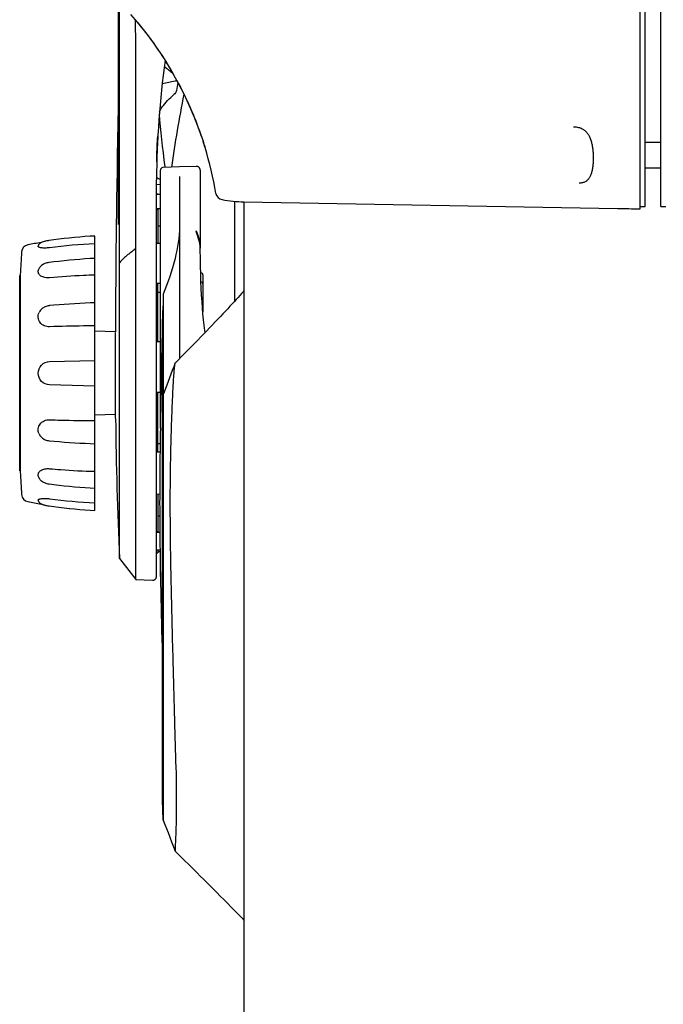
# Model space of a CAD drawing. Extents: x 0 to 594, y 0 to 420.
# Tile 13 of 64: x 77 to 99, y 284 to 317. Entities that reach past the tile are written whole.
import ezdxf

# ---------------------------------------------------------------- set-up
doc = ezdxf.new("R2010")
doc.units = 0
doc.header["$LTSCALE"] = 32.67
for name, color, linetype in [('100472_DXF_CONTINUOUS_LINE', 7, 'CONTINUOUS'), ('122590_DXF_CONTINUOUS_LINE', 7, 'CONTINUOUS'), ('123066_DXF_CONTINUOUS_LINE', 7, 'CONTINUOUS'), ('123067_DXF_CONTINUOUS_LINE', 7, 'CONTINUOUS'), ('124030_DXF_CONTINUOUS_LINE', 7, 'CONTINUOUS'), ('124031_DXF_CONTINUOUS_LINE', 7, 'CONTINUOUS'), ('124884_DXF_CONTINUOUS_LINE', 7, 'CONTINUOUS'), ('126056_DXF_CONTINUOUS_LINE', 7, 'CONTINUOUS')]:
    doc.layers.add(name, color=color, linetype=linetype)

msp = doc.modelspace()

# ---------------------------------------------------------------- linework, layer by layer
at = {"layer": '100472_DXF_CONTINUOUS_LINE', "color": 7, "linetype": 'CONTINUOUS'}
for p, q in [((97.95891, 312.46078), (98.46891, 312.46078)), ((97.95891, 311.61078), (98.46891, 311.61078))]:
    msp.add_line(p, q, dxfattribs=at)
at = {"layer": '122590_DXF_CONTINUOUS_LINE', "color": 7, "linetype": 'CONTINUOUS'}
for p, q in [((81.80891, 310.7592), (81.85141, 310.7592)), ((81.85141, 310.75919), (81.85141, 310.73088)), ((81.80891, 310.23624), (81.85141, 310.23624)), ((81.85141, 310.23624), (81.85141, 309.11606)), ((81.80891, 307.77143), (81.85141, 307.77143)), ((81.85141, 305.86267), (81.85141, 307.77143)), ((81.80891, 305.88061), (81.85141, 305.88061)), ((81.80891, 304.18164), (81.85141, 304.18164)), ((81.85141, 302.24742), (81.85141, 304.20186)), ((81.80891, 302.24742), (81.85141, 302.24742)), ((81.85141, 300.83567), (81.85141, 299.59924)), ((81.80891, 299.59924), (81.85141, 299.59924)), ((81.80891, 298.8932), (81.85141, 298.8932)), ((81.85141, 298.99372), (81.85141, 298.89321))]:
    msp.add_line(p, q, dxfattribs=at)
at = {"layer": '123066_DXF_CONTINUOUS_LINE', "color": 7, "linetype": 'CONTINUOUS'}
for p, q in [((79.76824, 300.29081), (79.76824, 309.36159)), ((77.30572, 308.09017), (77.30572, 301.56224)), ((80.45706, 306.19489), (79.76824, 306.21293)), ((78.27415, 305.21208), (79.76824, 305.2512)), ((79.76824, 304.4012), (78.27415, 304.44033)), ((80.45707, 303.45751), (79.76824, 303.43948)), ((78.01357, 300.50157), (78.03171, 300.49395)), ((78.02998, 300.49465), (78.05044, 300.48701)), ((78.05044, 300.48701), (78.07175, 300.48)), ((78.09191, 300.47405), (78.1202, 300.46658)), ((78.11646, 300.46751), (78.14617, 300.46044)), ((78.14272, 300.46121), (78.17344, 300.45462)), ((78.17049, 300.45521), (78.20091, 300.44931)), ((78.19843, 300.44976), (78.22801, 300.44458)), ((78.2259, 300.44493), (78.25488, 300.44037)), ((78.25307, 300.44064), (78.25439, 300.44045)), ((78.25488, 300.44037), (78.26396, 300.43905)), ((78.75629, 300.37603), (78.92972, 300.3572)), ((78.92972, 300.3572), (79.10153, 300.34028)), ((79.27349, 300.32505), (79.4456, 300.31153)), ((79.61602, 300.29982), (79.76824, 300.29078)), ((79.61781, 300.2997), (79.76824, 300.29078))]:
    msp.add_line(p, q, dxfattribs=at)
for points in [[(78.26396, 309.21335), (78.253, 309.21176), (78.22575, 309.20745), (78.1982, 309.2026), (78.17015, 309.19713), (78.14227, 309.19109), (78.11598, 309.18477), (78.09148, 309.17824), (78.06866, 309.17144), (78.04806, 309.16456), (78.02985, 309.15771), (78.01354, 309.15082), (77.99852, 309.14366), (77.98434, 309.13595), (77.97107, 309.12769), (77.95893, 309.11898), (77.94799, 309.10987), (77.93803, 309.1002), (77.92892, 309.08978), (77.9209, 309.07889), (77.91385, 309.06729), (77.90745, 309.05404), (77.90201, 309.03887), (77.89856, 309.02456)], [(79.76824, 309.36163), (79.61602, 309.35259), (79.44381, 309.34075), (79.27171, 309.3272), (79.09974, 309.31196), (78.92794, 309.29502), (78.75629, 309.27638), (78.58482, 309.25604), (78.41355, 309.23401), (78.26396, 309.21336)], [(79.76824, 308.62288), (79.61615, 308.61387), (79.44419, 308.60239), (79.27234, 308.58955), (79.10062, 308.57535), (78.92906, 308.55979), (78.75765, 308.54288), (78.58642, 308.52461), (78.4154, 308.50498), (78.26602, 308.4867)], [(78.26602, 308.4867), (78.25197, 308.48476), (78.21935, 308.4789), (78.18702, 308.47118), (78.15507, 308.4616), (78.12376, 308.45015), (78.09347, 308.4369), (78.06418, 308.42173), (78.03623, 308.40458), (78.01041, 308.38576), (77.98704, 308.36557), (77.96628, 308.3443), (77.9484, 308.3223), (77.93324, 308.29963), (77.92064, 308.27632), (77.91069, 308.25276), (77.9034, 308.22926), (77.90221, 308.22439)], [(78.27123, 307.06036), (78.259, 307.05916), (78.22616, 307.05414), (78.19374, 307.04663), (78.16181, 307.03662), (78.13065, 307.02416), (78.10074, 307.00946), (78.07231, 306.99267), (78.04544, 306.97384), (78.02035, 306.95303), (77.99722, 306.93033), (77.97621, 306.906), (77.95753, 306.88041), (77.94129, 306.85372), (77.92909, 306.82953)], [(79.76824, 307.15737), (79.61786, 307.15025), (79.44635, 307.14142), (79.27495, 307.13183), (79.10367, 307.12149), (78.93256, 307.1104), (78.7616, 307.09856), (78.59081, 307.08598), (78.42023, 307.07264), (78.27123, 307.06037)], [(77.92913, 302.82293), (77.94173, 302.7981), (77.95824, 302.77104), (77.9768, 302.74563), (77.99755, 302.72168), (78.0207, 302.69909), (78.04617, 302.67809), (78.07335, 302.65912), (78.10185, 302.64241), (78.13195, 302.62774), (78.16344, 302.61527), (78.19563, 302.60529), (78.22816, 302.59789), (78.26108, 302.59302), (78.27123, 302.59204)], [(78.27123, 302.59204), (78.42199, 302.57962), (78.59258, 302.56629), (78.76337, 302.55372), (78.93433, 302.54188), (79.10545, 302.5308), (79.27672, 302.52047), (79.44813, 302.51089), (79.61964, 302.50207), (79.76824, 302.49503)], [(77.90226, 301.42796), (77.90332, 301.42358), (77.91063, 301.39988), (77.92074, 301.37589), (77.93377, 301.35198), (77.94943, 301.32885), (77.9675, 301.30684), (77.98802, 301.28591), (78.0111, 301.26608), (78.03698, 301.24735), (78.06521, 301.23014), (78.09461, 301.21499), (78.12504, 301.20178), (78.15672, 301.1903), (78.18896, 301.18072), (78.22135, 301.1731), (78.25395, 301.16735), (78.26602, 301.1657)], [(78.26602, 301.1657), (78.41717, 301.14722), (78.5882, 301.1276), (78.75943, 301.10934), (78.93083, 301.09244), (79.1024, 301.0769), (79.27412, 301.06271), (79.44597, 301.04988), (79.61794, 301.03842), (79.76824, 301.02952)], [(77.89855, 300.62792), (77.90178, 300.61435), (77.90705, 300.59937), (77.9133, 300.58618), (77.92027, 300.57452), (77.92827, 300.56347), (77.93748, 300.55281), (77.94763, 300.54286), (77.95879, 300.53355), (77.97115, 300.52469), (77.98471, 300.51628), (77.99932, 300.50838), (78.01487, 300.50101)], [(78.04828, 300.48777), (78.06898, 300.48086), (78.09538, 300.47309)], [(78.26396, 300.43905), (78.41533, 300.41816), (78.58659, 300.39614)], [(78.41439, 300.41829), (78.58482, 300.39636), (78.75807, 300.37583)], [(78.92794, 300.35739), (79.09974, 300.34045), (79.27349, 300.32505)], [(79.27171, 300.3252), (79.44381, 300.31166), (79.61781, 300.2997)]]:
    msp.add_lwpolyline(points, dxfattribs=at)
for centre, radius, start, end in [((80.65795, 292.3545), 17, 98.991354, 100.505852), ((138.15229, 304.8262), 60.93404, 176.2273005, 176.9294517), ((77.60474, 308.81879), 0.255, 100.505852, 176.227298), ((80.5131, 291.81637), 17.30378, 92.467126, 97.434421), ((138.15229, 304.8262), 60.93404, 183.0705483, 183.7726995), ((77.60474, 300.83361), 0.255, 183.772702, 259.494148), ((80.65795, 317.2979), 17, 259.494148, 261.008858), ((80.5131, 317.83604), 17.30377, 262.565579, 267.532874)]:
    msp.add_arc(centre, radius, start, end, dxfattribs=at)
for points, knots in [([(78.27415, 308.97466), (78.2258, 308.96835), (78.15523, 308.96289), (78.06504, 308.96425), (78.00791, 308.96931), (77.96099, 308.97807), (77.92681, 308.99016), (77.9035, 309.00359), (77.89749, 309.01871), (77.89856, 309.02455)], [0, 0, 0, 0, 0.36841054, 0.53325927, 0.68096903, 0.8016027, 0.8922445, 0.95513418, 1, 1, 1, 1]), ([(78.27415, 307.98128), (78.22281, 307.9765), (78.12393, 307.98079), (77.99377, 308.02658), (77.91852, 308.10172), (77.89615, 308.17201), (77.89829, 308.20745), (77.90221, 308.22438)], [0, 0, 0, 0, 0.3034523, 0.57391527, 0.79634968, 0.89768631, 1, 1, 1, 1]), ([(79.76824, 308.06767), (79.64337, 308.06481), (79.14468, 308.04905), (78.64655, 308.01593), (78.27415, 307.98129)], [0, 0, 0, 0, 0.25036002, 1, 1, 1, 1]), ([(78.27415, 306.36299), (78.21435, 306.36077), (78.09356, 306.38272), (77.95047, 306.49379), (77.88324, 306.66035), (77.9053, 306.77777), (77.92909, 306.82953)], [0, 0, 0, 0, 0.2592911, 0.51089781, 0.75318949, 1, 1, 1, 1]), ([(79.76824, 306.38923), (79.64339, 306.38945), (79.14527, 306.38795), (78.64717, 306.37684), (78.27415, 306.363)], [0, 0, 0, 0, 0.25063514, 1, 1, 1, 1]), ([(77.89824, 304.8262), (77.89822, 304.92399), (77.97876, 305.1258), (78.17813, 305.20957), (78.27415, 305.21208)], [0, 0, 0, 0, 0.50448759, 1, 1, 1, 1]), ([(78.27415, 304.44033), (78.1781, 304.44284), (77.97871, 304.52664), (77.89827, 304.72844), (77.89824, 304.8262)], [0, 0, 0, 0, 0.49565072, 1, 1, 1, 1]), ([(77.92913, 302.82293), (77.90521, 302.87471), (77.88327, 302.99219), (77.95049, 303.15871), (78.09356, 303.26975), (78.21438, 303.29163), (78.27415, 303.28941)], [0, 0, 0, 0, 0.24714754, 0.48899271, 0.74084381, 1, 1, 1, 1]), ([(78.27415, 303.2894), (78.39819, 303.2848), (78.89606, 303.26879), (79.39424, 303.26249), (79.76824, 303.26318)], [0, 0, 0, 0, 0.24918873, 1, 1, 1, 1]), ([(77.90226, 301.42796), (77.8983, 301.44498), (77.89613, 301.48042), (77.91857, 301.55078), (77.99391, 301.62586), (78.12406, 301.67167), (78.22288, 301.6759), (78.27415, 301.67113)], [0, 0, 0, 0, 0.10278919, 0.20360715, 0.42658565, 0.69699186, 1, 1, 1, 1]), ([(78.27415, 301.67111), (78.39811, 301.65958), (78.89529, 301.61774), (79.39392, 301.5933), (79.76824, 301.58473)], [0, 0, 0, 0, 0.24954267, 1, 1, 1, 1]), ([(77.89855, 300.62793), (77.8975, 300.63373), (77.90345, 300.64883), (77.92675, 300.66224), (77.961, 300.67439), (78.00787, 300.68306), (78.06512, 300.68817), (78.15524, 300.68947), (78.22588, 300.68404), (78.27415, 300.67774)], [0, 0, 0, 0, 0.04458101, 0.10765995, 0.19799814, 0.3195037, 0.46621112, 0.63214957, 1, 1, 1, 1])]:
    msp.add_open_spline(points, degree=3, knots=knots, dxfattribs=at)
at = {"layer": '123067_DXF_CONTINUOUS_LINE', "color": 7, "linetype": 'CONTINUOUS'}
for p, q in [((77.28826, 301.5962), (77.28826, 308.0562)), ((77.30572, 308.05575), (77.28826, 308.0562)), ((77.30572, 307.9106), (77.28826, 307.91106)), ((77.28826, 307.19746), (77.30572, 307.1985)), ((77.30572, 307.19817), (77.28826, 307.19746)), ((77.30572, 302.45392), (77.28826, 302.45494)), ((77.28826, 302.45494), (77.30572, 302.45424)), ((77.28826, 301.74135), (77.30572, 301.74182)), ((77.30572, 301.59666), (77.28826, 301.5962))]:
    msp.add_line(p, q, dxfattribs=at)
at = {"layer": '124030_DXF_CONTINUOUS_LINE', "color": 7, "linetype": 'CONTINUOUS'}
for p, q in [((97.78891, 310.25926), (97.78891, 328.39436)), ((97.95891, 310.34154), (97.95891, 328.29944)), ((80.55793, 309.74267), (80.55793, 318.40478)), ((80.58653, 310.35291), (80.58627, 317.74732)), ((83.29183, 312.65517), (83.34591, 312.49371)), ((81.80891, 311.30915), (81.81047, 311.30814)), ((81.80891, 298.11348), (81.80891, 311.22371)), ((81.12685, 310.97545), (81.12685, 310.97888)), ((81.12703, 310.22038), (81.12685, 310.97545)), ((81.1269, 298.09016), (81.12685, 310.97545)), ((81.93641, 311.06411), (81.80891, 311.0534)), ((84.69891, 310.48739), (97.036, 310.27202)), ((80.58653, 310.34988), (80.58653, 310.35291)), ((80.58662, 308.48062), (80.58653, 310.34988)), ((81.12694, 309.09272), (81.12703, 310.22038)), ((97.78891, 310.33556), (97.95891, 310.34154)), ((80.58661, 298.70599), (80.58662, 308.48062)), ((83.33891, 308.07401), (83.33891, 306.85152)), ((80.45707, 303.33676), (80.45707, 306.17091)), ((80.58661, 298.70599), (80.58662, 298.77872)), ((80.5866, 298.70599), (81.12682, 298.00717)), ((81.12684, 298.00717), (81.1269, 298.09016)), ((81.12683, 298.00717), (81.67652, 297.98608))]:
    msp.add_line(p, q, dxfattribs=at)
for points in [[(80.95286, 316.68622), (81.10448, 316.51019), (81.26046, 316.3216), (81.41253, 316.12989), (81.56063, 315.93514), (81.70473, 315.73745), (81.84477, 315.5369), (81.9807, 315.33358), (82.11247, 315.12757), (82.24002, 314.91898), (82.36331, 314.70789), (82.4823, 314.49437), (82.59692, 314.27852), (82.70714, 314.06042), (82.81289, 313.84017), (82.91414, 313.61785), (83.01082, 313.39355), (83.10289, 313.16736), (83.1903, 312.93937), (83.27299, 312.70966), (83.29183, 312.65517)], [(80.55793, 314.12122), (80.54556, 313.61094), (80.53339, 313.07087), (80.52239, 312.544), (80.51246, 312.03024), (80.50354, 311.5291), (80.49565, 311.04748), (80.48874, 310.58793), (80.48267, 310.1473), (80.47734, 309.72402), (80.47269, 309.31832), (80.46864, 308.92921), (80.4651, 308.55356), (80.46204, 308.19126), (80.45941, 307.84216), (80.45714, 307.50332), (80.45522, 307.17465), (80.4536, 306.85606), (80.45226, 306.54481), (80.45104, 306.19505)], [(81.90861, 313.47347), (81.93055, 313.51417), (81.96426, 313.57066), (82.00078, 313.62613), (82.03979, 313.68032), (82.08129, 313.73344), (82.12571, 313.78615), (82.173, 313.83842), (82.22311, 313.89023), (82.27665, 313.94223), (82.33393, 313.99462), (82.38431, 314.03837)], [(81.90473, 313.37642), (81.90428, 313.38293), (81.90394, 313.3888), (81.90365, 313.39457), (81.90342, 313.4002), (81.90327, 313.4049)], [(82.10388, 311.6272), (82.0998, 311.65344), (82.06629, 311.88158), (82.0354, 312.1071), (82.00711, 312.32997), (81.98137, 312.55016), (81.95814, 312.76766), (81.93734, 312.98242), (81.9189, 313.19442), (81.90473, 313.37642)], [(95.58294, 312.97419), (95.60265, 312.97315), (95.64101, 312.97001), (95.6779, 312.96546), (95.71332, 312.95949), (95.74723, 312.95211), (95.7796, 312.94332), (95.81043, 312.93316), (95.83976, 312.92165), (95.86759, 312.90883), (95.89395, 312.89473), (95.91889, 312.87939), (95.94246, 312.86286), (95.9647, 312.84519), (95.98566, 312.82644), (96.00541, 312.80665), (96.02395, 312.78594), (96.04136, 312.76435), (96.05781, 312.74176), (96.07335, 312.71822), (96.08797, 312.69382), (96.10178, 312.66848), (96.11479, 312.64225), (96.12702, 312.61522), (96.13854, 312.5873), (96.14935, 312.55855), (96.15947, 312.52905), (96.16895, 312.49869), (96.1778, 312.46751), (96.18602, 312.4356), (96.19364, 312.40295), (96.20065, 312.36958), (96.20707, 312.3356), (96.21289, 312.30103), (96.21813, 312.26595), (96.22279, 312.23042), (96.22688, 312.19449), (96.2304, 312.15822), (96.23336, 312.12169), (96.23576, 312.08494), (96.23762, 312.04804), (96.23892, 312.01106), (96.23967, 311.97409), (96.23988, 311.9372), (96.23953, 311.90046), (96.23865, 311.86397), (96.23721, 311.82779), (96.23523, 311.792), (96.2327, 311.75669), (96.22963, 311.72193), (96.22602, 311.68778), (96.22186, 311.65431), (96.21715, 311.6216), (96.21191, 311.58967), (96.2061, 311.55853), (96.19974, 311.52825), (96.19283, 311.49886), (96.18534, 311.47037), (96.17727, 311.44282), (96.16864, 311.41629), (96.15941, 311.39075), (96.14962, 311.3663), (96.13924, 311.34294), (96.12823, 311.3206), (96.11663, 311.29938), (96.10439, 311.27927), (96.09137, 311.26007), (96.07752, 311.24182), (96.06283, 311.22461), (96.0472, 311.2084), (96.03057, 311.19324), (96.01291, 311.1792), (95.99411, 311.16626), (95.97412, 311.15447), (95.95286, 311.14387), (95.93019, 311.13446), (95.90605, 311.12628), (95.88039, 311.11938), (95.85316, 311.11381), (95.82433, 311.10959), (95.7939, 311.10677), (95.77777, 311.10587)], [(83.34591, 312.49371), (83.35792, 312.4568), (83.36666, 312.42964), (83.37535, 312.40244), (83.38398, 312.37519), (83.39256, 312.34789), (83.40108, 312.32055), (83.40954, 312.29315), (83.41308, 312.28163)], [(81.67652, 297.98608), (81.67829, 297.98602), (81.68713, 297.98611), (81.69594, 297.98681), (81.70469, 297.98813), (81.71332, 297.99004), (81.7218, 297.99255), (81.73008, 297.99564), (81.73813, 297.99929), (81.74591, 298.0035), (81.75338, 298.00823), (81.7605, 298.01348), (81.76724, 298.0192), (81.77357, 298.02537), (81.77945, 298.03197), (81.78487, 298.03896), (81.78978, 298.04631), (81.79418, 298.05398), (81.79803, 298.06194), (81.80132, 298.07015), (81.80404, 298.07856), (81.80616, 298.08714), (81.80769, 298.09585), (81.8086, 298.10465), (81.80891, 298.11348)]]:
    msp.add_lwpolyline(points, dxfattribs=at)
for centre, radius, start, end in [((112.55593, 311.00005), 30.74702, 172.224545, 179.583215), ((97.16286, 333.52962), 23.92823, 230.880903, 231.728747), ((66.30519, 388.88247), 76.11565, 281.8979414, 282.2261872), ((153.8935, 303.76442), 72.17493, 171.4978799, 171.7090113), ((82.42638, 314.44799), 0.08632, 351.479332, 353.652618), ((129.29738, 304.8262), 47.48847, 168.803337, 171.757788), ((72.09156, 308.81372), 11.84072, 18.930868, 19.210754), ((71.94621, 308.76654), 11.99355, 17.042566, 18.105318), ((71.93141, 308.7631), 12.0087, 9.630267, 17.037536), ((100.97526, 340.93493), 35.28507, 237.102241, 237.34546), ((84.02229, 310.81468), 0.255, 189.627533, 259.888227), ((84.87292, 315.58443), 5.1, 259.888227, 268.044742), ((83.2557, 308.07759), 0.08063, 78.091009, 80.174928), ((83.25324, 308.074), 0.08568, 0.007112, 14.905251), ((216.53391, 304.8262), 136.085, 180.6275451, 182.577658)]:
    msp.add_arc(centre, radius, start, end, dxfattribs=at)
for points, knots in [([(81.10382, 316.51097), (81.57645, 315.95139), (82.42043, 314.74285), (83.03192, 313.4015), (83.27293, 312.70983)], [0, 0, 0, 0, 0.50000548, 1, 1, 1, 1]), ([(81.12685, 310.97888), (81.12663, 311.34634), (81.12523, 313.18388), (81.12264, 315.02142), (81.11937, 316.4915)], [0, 0, 0, 0, 0.19997275, 1, 1, 1, 1]), ([(82.42432, 314.49319), (82.42892, 314.49418), (82.44825, 314.49757), (82.46913, 314.49719), (82.48312, 314.49173)], [0, 0, 0, 0, 0.23881622, 1, 1, 1, 1]), ([(82.47291, 314.17208), (82.46896, 314.14493), (82.44174, 314.09515), (82.40468, 314.05567), (82.38431, 314.03837)], [0, 0, 0, 0, 0.50660204, 1, 1, 1, 1]), ([(81.82623, 312.21295), (81.82793, 312.26036), (81.83187, 312.35519), (81.8381, 312.47303), (81.84341, 312.55583), (81.84662, 312.60118), (81.84906, 312.63115), (81.85042, 312.6465), (81.85241, 312.66336), (81.85234, 312.64443), (81.85192, 312.63585), (81.85137, 312.62093), (81.84971, 312.5847), (81.84804, 312.55096), (81.84673, 312.52452)], [0, 0, 0, 0, 0.2455162, 0.49078678, 0.61232945, 0.67218088, 0.73033852, 0.75752409, 0.76934607, 0.78978124, 0.80881096, 0.82724607, 0.86299902, 1, 1, 1, 1]), ([(81.82046, 311.84258), (81.82016, 311.83157), (81.81719, 311.77997), (81.81889, 311.88222), (81.81905, 311.92593), (81.8204, 312.0069), (81.82248, 312.09909), (81.82488, 312.17523), (81.82623, 312.21295)], [0, 0, 0, 0, 0.07574734, 0.21715612, 0.34995402, 0.48082004, 0.74065889, 1, 1, 1, 1]), ([(81.12691, 308.9519), (81.08139, 308.91617), (80.99163, 308.84314), (80.85273, 308.73569), (80.71523, 308.61697), (80.62988, 308.52737), (80.58663, 308.48062)], [0, 0, 0, 0, 0.24179832, 0.48348753, 0.73386215, 1, 1, 1, 1]), ([(83.27234, 308.15648), (83.28847, 308.15308), (83.31697, 308.13727), (83.33244, 308.10948), (83.33603, 308.09604)], [0, 0, 0, 0, 0.54244007, 1, 1, 1, 1]), ([(83.27922, 307.85139), (83.29923, 307.84308), (83.33071, 307.8075), (83.33891, 307.76401), (83.33891, 307.74262)], [0, 0, 0, 0, 0.50321895, 1, 1, 1, 1]), ([(83.33767, 306.86623), (83.33804, 306.86661), (83.33864, 306.86737), (83.33891, 306.86833), (83.33891, 306.86877)], [0, 0, 0, 0, 0.55005192, 1, 1, 1, 1])]:
    msp.add_open_spline(points, degree=3, knots=knots, dxfattribs=at)
msp.add_open_spline([(97.036, 310.27202), (97.28697, 310.26764), (97.53794, 310.26336), (97.78891, 310.25926)], degree=3, dxfattribs=at)
at = {"layer": '124031_DXF_CONTINUOUS_LINE', "color": 7, "linetype": 'CONTINUOUS'}
for p, q in [((98.46891, 310.34154), (98.46891, 328.29827)), ((81.93641, 303.00761), (81.93641, 311.53927)), ((82.57189, 311.64354), (82.01845, 311.62421)), ((83.12199, 311.66254), (82.57189, 311.64345)), ((83.25391, 311.53511), (83.25391, 308.9635)), ((82.57189, 311.33168), (82.57189, 309.68869)), ((81.93641, 310.73318), (81.80891, 310.72972)), ((81.80891, 310.27195), (81.93641, 310.27455)), ((98.46891, 310.34154), (98.63891, 310.33556)), ((81.85141, 309.69867), (81.93641, 309.69634)), ((81.93641, 309.11818), (81.80891, 309.115)), ((83.25955, 308.62485), (83.25629, 308.89514)), ((81.80891, 307.80629), (81.93641, 307.807)), ((81.93641, 307.49071), (81.85141, 307.49247)), ((82.03143, 307.43584), (82.03123, 304.14853)), ((82.00293, 306.33144), (82.01845, 306.91454)), ((82.00292, 290.7317), (82.00293, 306.33144)), ((81.93641, 305.86378), (81.80891, 305.86211)), ((81.80891, 304.20234), (81.93641, 304.20089)), ((82.00293, 303.44062), (82.03178, 304.11871)), ((82.03178, 304.11871), (82.03078, 300.08245)), ((82.03123, 304.14853), (82.03123, 304.11812)), ((82.03175, 303.94811), (82.03174, 303.90659)), ((82.03168, 303.6975), (82.03158, 303.34288)), ((81.93636, 303.00115), (81.93622, 302.99079)), ((81.9364, 303.0057), (81.93635, 303.00113)), ((81.92868, 302.49018), (81.85141, 302.48869)), ((81.92492, 302.21311), (81.80891, 302.21353)), ((81.92507, 302.22494), (81.92479, 302.20349)), ((81.80891, 300.83669), (81.91343, 300.83418)), ((81.91343, 300.83365), (81.91338, 300.81674)), ((82.03079, 300.36873), (82.03174, 292.52803)), ((81.85141, 300.11699), (81.91394, 300.11869)), ((81.91928, 299.56081), (81.80891, 299.56291)), ((82.0308, 299.63774), (82.03116, 297.8987)), ((81.80891, 298.99489), (81.92592, 298.99168)), ((81.92689, 298.91948), (81.85141, 298.92153)), ((81.93641, 298.11314), (81.93641, 298.29206)), ((82.03116, 297.8987), (82.03167, 295.05407)), ((82.03167, 295.05407), (82.03175, 292.77246)), ((82.03175, 292.77246), (82.03165, 292.29392)), ((82.03158, 292.24399), (82.03151, 291.36179)), ((82.03174, 292.52803), (82.03165, 292.29392)), ((82.03151, 291.36179), (82.03156, 290.05832)), ((82.46136, 291.35654), (82.46136, 291.30617)), ((82.03156, 290.05833), (82.00292, 290.73172)), ((82.46117, 290.40156), (82.4603, 290.29126)), ((82.03146, 290.13934), (82.03155, 290.06023)), ((82.03155, 290.06023), (82.03156, 290.05833)), ((82.03156, 290.05832), (82.08845, 289.91076)), ((82.08845, 289.91076), (82.13781, 289.7824)), ((82.13781, 289.7824), (82.19064, 289.64471)), ((82.19064, 289.64471), (82.24693, 289.4977)), ((82.24693, 289.4977), (82.30663, 289.34152)), ((82.30663, 289.34152), (82.36962, 289.17646)), ((82.36962, 289.17646), (82.42629, 289.02778)), ((82.42626, 289.0278), (82.42752, 289.02562))]:
    msp.add_line(p, q, dxfattribs=at)
for points in [[(83.25391, 311.53511), (83.25363, 311.54362), (83.25278, 311.55209), (83.25136, 311.56048), (83.24939, 311.56876), (83.24687, 311.57689), (83.24382, 311.58484), (83.24024, 311.59256), (83.23615, 311.60003), (83.23157, 311.6072), (83.22653, 311.61406), (83.22104, 311.62056), (83.21513, 311.62669), (83.20882, 311.6324), (83.20214, 311.63768), (83.19513, 311.64251), (83.18781, 311.64685), (83.18022, 311.6507), (83.17239, 311.65403), (83.16435, 311.65684), (83.15614, 311.6591), (83.1478, 311.6608), (83.13937, 311.66195), (83.13088, 311.66253), (83.12199, 311.66254)], [(83.41633, 306.17633), (83.40627, 306.2437), (83.38379, 306.41563), (83.36318, 306.59639), (83.34446, 306.78613), (83.3276, 306.98492), (83.31261, 307.19255), (83.29945, 307.40911), (83.28808, 307.63468), (83.27847, 307.86901), (83.27056, 308.11217), (83.26427, 308.3642), (83.25955, 308.62485)], [(84.69891, 307.54974), (84.67357, 307.52121), (84.61973, 307.461), (84.56296, 307.39791), (84.5032, 307.33189), (84.44051, 307.26306), (84.37492, 307.19144), (84.30645, 307.11708), (84.23511, 307.04001), (84.16091, 306.96025), (84.08388, 306.87783), (84.00404, 306.79279), (83.92147, 306.70523), (83.83617, 306.61515), (83.7482, 306.52261), (83.65773, 306.42778), (83.5648, 306.33072), (83.46942, 306.23142), (83.37168, 306.13), (83.27162, 306.02649), (83.16927, 305.92089), (83.06468, 305.81328), (82.95789, 305.70368), (82.84892, 305.59211), (82.73784, 305.47863), (82.62469, 305.36328), (82.5095, 305.24608), (82.42026, 305.15543)], [(82.41563, 305.14671), (82.37674, 305.04084), (82.33023, 304.91474), (82.28432, 304.79081), (82.23903, 304.66905), (82.19437, 304.54951), (82.15036, 304.4322), (82.107, 304.31716), (82.06433, 304.2044), (82.03178, 304.11871)], [(82.03177, 304.06957), (82.03176, 304.01786), (82.03175, 303.94811)], [(82.03172, 303.86073), (82.03171, 303.81058), (82.0317, 303.75615), (82.03168, 303.6975)], [(82.03158, 303.34288), (82.03105, 301.60949), (82.03101, 301.47766), (82.03098, 301.34397), (82.03094, 301.20855), (82.03091, 301.07152), (82.03079, 300.36873)], [(81.91745, 299.67159), (81.92003, 299.44963), (81.92333, 299.185), (81.92685, 298.92225), (81.93062, 298.66062), (81.93464, 298.40002), (81.93891, 298.14027), (81.94345, 297.88061), (81.94828, 297.62099), (81.95339, 297.36126), (81.95882, 297.1006), (81.96458, 296.83888), (81.97067, 296.57607), (81.97713, 296.31146), (81.98397, 296.04495)], [(81.98397, 296.04495), (81.99121, 295.77649), (81.99887, 295.50549), (82.00293, 295.3687)], [(82.03147, 290.81148), (82.03145, 290.68747), (82.03144, 290.57567), (82.03143, 290.47851), (82.03146, 290.13934)], [(82.42753, 289.02561), (82.4879, 288.96678), (82.5758, 288.88094), (82.66612, 288.79252), (82.75893, 288.70144), (82.85415, 288.60777), (82.95154, 288.51173), (83.05111, 288.41332), (83.15284, 288.31253), (83.25648, 288.2096), (83.362, 288.10456), (83.46943, 287.99736), (83.57858, 287.88818), (83.68944, 287.77703), (83.80201, 287.66388), (83.91621, 287.54881), (84.03203, 287.43183), (84.14945, 287.31293), (84.26838, 287.19219), (84.38881, 287.06963), (84.51074, 286.94522), (84.63406, 286.81906), (84.69891, 286.75254)]]:
    msp.add_lwpolyline(points, dxfattribs=at)
for centre, radius, start, end in [((82.02141, 311.53927), 0.085, 92, 180), ((81.99774, 308.89358), 1.25828, 3.183619, 6.38827), ((81.79737, 308.88217), 1.45898, 0.506608, 3.194122), ((82.02141, 298.11314), 0.085, 180, 196.15661), ((100.62226, 292.24201), 18.59067, 179.839996, 179.993898)]:
    msp.add_arc(centre, radius, start, end, dxfattribs=at)
for points, knots in [([(82.57183, 309.6799), (82.56763, 309.3215), (82.43817, 308.55154), (82.18563, 307.82008), (82.03143, 307.43584)], [0, 0, 0, 0, 0.46400763, 1, 1, 1, 1]), ([(82.5717, 309.67871), (82.57146, 309.24727), (82.57025, 307.78758), (82.56819, 306.32788), (82.56317, 305.29963)], [0, 0, 0, 0, 0.29556482, 1, 1, 1, 1]), ([(83.24821, 309.03359), (83.23802, 309.124), (83.19572, 309.29187), (83.1357, 309.45362), (83.1196, 309.53302)], [0, 0, 0, 0, 0.52900049, 1, 1, 1, 1]), ([(83.1196, 309.53302), (83.13707, 309.49666), (83.20278, 309.33946), (83.2363, 309.16986), (83.24748, 309.04053)], [0, 0, 0, 0, 0.23708855, 1, 1, 1, 1]), ([(82.03143, 307.43584), (82.03041, 307.39289), (82.02621, 307.21912), (82.02183, 307.04536), (82.01845, 306.91454)], [0, 0, 0, 0, 0.24712218, 1, 1, 1, 1]), ([(81.93641, 303.05141), (81.93641, 302.99369), (81.94052, 303.28208), (81.94423, 303.4354), (81.95094, 303.78672), (81.95876, 304.14444), (81.97003, 304.64982), (81.98479, 305.27357), (81.99693, 305.77517), (82.00293, 306.02486)], [0, 0, 0, 0, 0.05822498, 0.11921328, 0.24296592, 0.36826511, 0.49453264, 0.74807549, 1, 1, 1, 1]), ([(82.41564, 305.14672), (82.41015, 305.13175), (82.40292, 305.08763), (82.39201, 305.00352), (82.38105, 304.88197), (82.36911, 304.72429), (82.35696, 304.53098), (82.33923, 304.2051), (82.31752, 303.7176), (82.29329, 303.04393), (82.27175, 302.26297), (82.25652, 301.3948), (82.25308, 300.78882), (82.25318, 300.4755)], [0, 0, 0, 0, 0.01022808, 0.02844356, 0.05455829, 0.08843525, 0.12991936, 0.17880465, 0.29780376, 0.44296798, 0.61125612, 0.7989982, 1, 1, 1, 1]), ([(82.42026, 305.15544), (82.41984, 305.15501), (82.41781, 305.15238), (82.41657, 305.14926), (82.41564, 305.14672)], [0, 0, 0, 0, 0.18300604, 1, 1, 1, 1]), ([(81.93622, 302.99079), (81.93532, 302.92554), (81.93115, 302.67026), (81.92753, 302.41497), (81.92507, 302.22494)], [0, 0, 0, 0, 0.25561948, 1, 1, 1, 1]), ([(81.92479, 302.20349), (81.92326, 302.08374), (81.91785, 301.62714), (81.91441, 301.17052), (81.91343, 300.83365)], [0, 0, 0, 0, 0.26227069, 1, 1, 1, 1]), ([(81.91338, 300.81674), (81.91309, 300.71353), (81.91259, 300.33181), (81.91433, 299.95008), (81.91745, 299.67159)], [0, 0, 0, 0, 0.27038094, 1, 1, 1, 1]), ([(82.25318, 300.4755), (82.25329, 299.61724), (82.28189, 297.90741), (82.34396, 295.46745), (82.40239, 293.3718), (82.43686, 292.12745), (82.45394, 291.61379)], [0, 0, 0, 0, 0.29047309, 0.57870128, 0.82606165, 1, 1, 1, 1]), ([(82.45394, 291.61379), (82.45466, 291.59066), (82.4573, 291.50493), (82.45972, 291.41919), (82.46129, 291.35659)], [0, 0, 0, 0, 0.26984332, 1, 1, 1, 1]), ([(82.46145, 291.30609), (82.46181, 291.22402), (82.46281, 290.92252), (82.46251, 290.62102), (82.46112, 290.40159)], [0, 0, 0, 0, 0.27220633, 1, 1, 1, 1]), ([(82.46032, 290.29125), (82.45667, 290.11886), (82.45469, 289.87594), (82.44412, 289.57381), (82.43614, 289.39611), (82.42918, 289.25263), (82.42419, 289.14487), (82.42194, 289.0776), (82.42364, 289.04285), (82.42484, 289.03156), (82.42628, 289.0278)], [0, 0, 0, 0, 0.40912108, 0.57636342, 0.71726963, 0.83123878, 0.91709069, 0.97348732, 0.99044062, 1, 1, 1, 1])]:
    msp.add_open_spline(points, degree=3, knots=knots, dxfattribs=at)
at = {"layer": '124884_DXF_CONTINUOUS_LINE', "color": 7, "linetype": 'CONTINUOUS'}
msp.add_line((84.69891, 310.48739), (84.69891, 181.73301), dxfattribs=at)
at = {"layer": '126056_DXF_CONTINUOUS_LINE', "color": 7, "linetype": 'CONTINUOUS'}
msp.add_open_spline([(84.39996, 307.21824), (84.39969, 307.48391), (84.39864, 308.58), (84.39785, 309.67608), (84.39738, 310.5065)], degree=3, knots=[0, 0, 0, 0, 0.24237951, 1, 1, 1, 1], dxfattribs=at)

doc.saveas('drawing.dxf')
